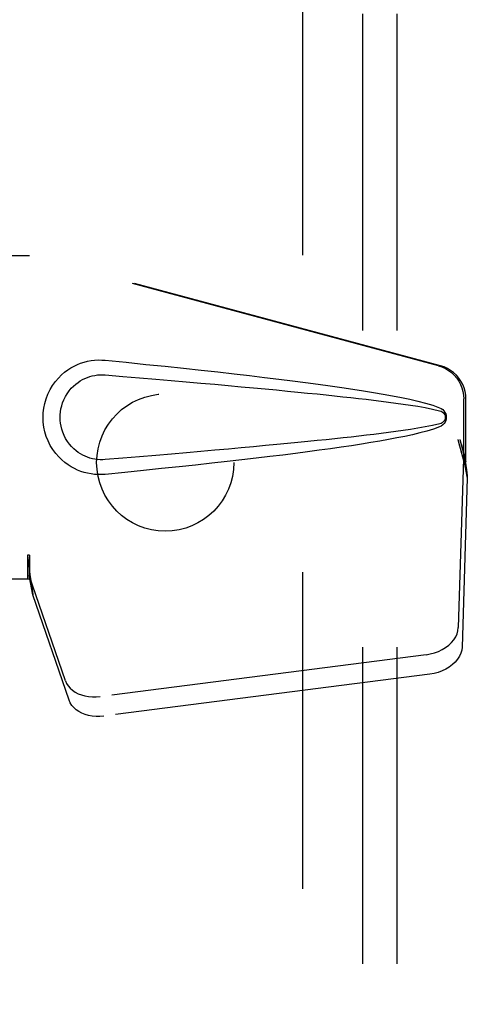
# Model space of a CAD drawing. Header units: inches. Extents: x 0 to 210, y 0 to 136.
# Tile 7 of 23: x 100.04 to 101.67, y 50.86 to 54.45. Entities that reach past the tile are written whole.
import ezdxf

# ---------------------------------------------------------------- set-up
doc = ezdxf.new("R2010")
doc.units = ezdxf.units.IN
doc.header["$LTSCALE"] = 11.54725
doc.header["$MEASUREMENT"] = 0
doc.linetypes.add('HIDDEN', pattern=[0.2, 0.1, -0.1])
for name, color, linetype in [('DEFAULT_2', 8, 'HIDDEN'), ('DOOR_ASSEMBLY', 7, 'CONTINUOUS'), ('SUBPANEL', 7, 'CONTINUOUS')]:
    doc.layers.add(name, color=color, linetype=linetype)

msp = doc.modelspace()

# ---------------------------------------------------------------- linework, layer by layer
at = {"layer": 'DEFAULT_2', "color": 8, "linetype": 'HIDDEN'}
msp.add_line((101.0728, 89.3881), (101.0728, 16.2841), dxfattribs=at)
at = {"layer": 'DOOR_ASSEMBLY', "color": 8, "linetype": 'HIDDEN'}
for p, q in [((99.7573, 53.5911), (100.0782, 53.5911)), ((101.568, 53.1887), (100.0706, 53.5911)), ((101.5757, 53.1887), (100.0782, 53.5911)), ((101.6604, 52.8382), (101.6604, 53.068)), ((101.6681, 52.8382), (101.6681, 53.068)), ((101.6386, 52.9198), (101.6604, 52.8382)), ((101.6462, 52.9198), (101.6681, 52.8382)), ((101.6596, 52.8497), (101.6405, 52.2346)), ((101.6596, 52.8497), (101.6732, 52.7786)), ((101.6681, 52.8382), (101.6604, 52.8382)), ((101.662, 52.8658), (101.6706, 52.8095)), ((101.6706, 52.8095), (101.6716, 52.7987)), ((101.6732, 52.7786), (101.6541, 52.1635)), ((101.6716, 52.7987), (101.6724, 52.7884)), ((101.6724, 52.7884), (101.6732, 52.7786)), ((100.0782, 52.4986), (100.0706, 52.4986)), ((100.0706, 52.4986), (100.0706, 52.4111)), ((100.0782, 52.4986), (100.0782, 52.4111)), ((100.0782, 52.4111), (99.7573, 52.4111)), ((100.2087, 52.0406), (100.0768, 52.4244)), ((100.0904, 52.3534), (100.0768, 52.4244)), ((100.0861, 52.3838), (100.0904, 52.3534)), ((100.2223, 51.9695), (100.0904, 52.3534)), ((101.523, 52.1355), (100.3355, 51.983)), ((101.5366, 52.0645), (100.3491, 51.912))]:
    msp.add_line(p, q, dxfattribs=at)
for points in [[(100.3542, 52.7931), (100.3413, 52.7922), (100.3284, 52.7921), (100.3155, 52.7929), (100.3026, 52.7945), (100.2899, 52.7969), (100.2773, 52.8001), (100.2651, 52.804), (100.2532, 52.8087), (100.2415, 52.8142), (100.23, 52.8205), (100.2185, 52.8277), (100.2072, 52.8361), (100.1958, 52.8457), (100.1846, 52.8567), (100.1736, 52.8695), (100.1632, 52.8835), (100.1539, 52.8988), (100.1459, 52.9149), (100.1393, 52.9315), (100.1342, 52.9485), (100.1306, 52.9656), (100.1284, 52.9829), (100.1276, 53.0002), (100.1282, 53.0175), (100.1303, 53.0348), (100.1338, 53.0519), (100.1387, 53.0689), (100.1452, 53.0856), (100.1531, 53.1018), (100.1622, 53.1171), (100.1725, 53.1313), (100.1835, 53.1442), (100.1947, 53.1554), (100.2061, 53.1652), (100.2175, 53.1737), (100.229, 53.1811), (100.2406, 53.1875), (100.2524, 53.1931), (100.2644, 53.1979), (100.2767, 53.2019), (100.2894, 53.2051), (100.3022, 53.2076), (100.3152, 53.2092)], [(100.3152, 53.2092), (100.3282, 53.21), (100.3412, 53.2099), (100.3542, 53.2091)], [(100.3542, 53.2091), (100.4298, 53.2015), (100.5024, 53.1941), (100.5721, 53.1869), (100.639, 53.1799), (100.7031, 53.173), (100.7646, 53.1662), (100.8236, 53.1596), (100.8802, 53.1531), (100.9344, 53.1467), (100.9864, 53.1404), (101.0362, 53.1342), (101.084, 53.128), (101.1298, 53.1219), (101.1737, 53.1159), (101.2158, 53.1099), (101.2561, 53.1039), (101.2947, 53.0979), (101.3316, 53.0918), (101.3669, 53.0857), (101.4007, 53.0795), (101.433, 53.0732), (101.4639, 53.0667), (101.4933, 53.0599), (101.5212, 53.0527), (101.5476, 53.0447), (101.5724, 53.036)], [(101.568, 53.1887), (101.581, 53.1845), (101.5933, 53.1789), (101.605, 53.1719), (101.6158, 53.1638), (101.6258, 53.1544), (101.6346, 53.1441), (101.6423, 53.1328), (101.6487, 53.1208), (101.6538, 53.1082), (101.6574, 53.0951), (101.6596, 53.0817), (101.6604, 53.068)], [(101.6681, 53.068), (101.6673, 53.0817), (101.6651, 53.0951), (101.6614, 53.1082), (101.6564, 53.1208), (101.65, 53.1328), (101.6423, 53.1441), (101.6334, 53.1544), (101.6235, 53.1638), (101.6126, 53.1719), (101.601, 53.1789), (101.5886, 53.1845), (101.5757, 53.1887)], [(100.3542, 52.8466), (100.3448, 52.8461), (100.3354, 52.8462), (100.326, 52.8469), (100.3167, 52.8481), (100.3074, 52.85), (100.2983, 52.8524), (100.2895, 52.8554), (100.2808, 52.8589), (100.2724, 52.8629), (100.2641, 52.8676), (100.2559, 52.8729), (100.2477, 52.879), (100.2396, 52.886), (100.2315, 52.894), (100.2236, 52.9032), (100.2162, 52.9133), (100.2096, 52.9241), (100.2039, 52.9353), (100.1994, 52.9465), (100.1958, 52.9577), (100.1931, 52.9687), (100.1913, 52.9794), (100.1902, 52.9899), (100.1898, 53.0003), (100.1901, 53.0106), (100.1911, 53.0211), (100.1927, 53.0318), (100.1953, 53.0426), (100.1987, 53.0538), (100.2031, 53.065), (100.2087, 53.0763), (100.2151, 53.0872), (100.2225, 53.0975), (100.2303, 53.1069), (100.2384, 53.1151), (100.2466, 53.1223), (100.2549, 53.1285), (100.2632, 53.134), (100.2716, 53.1388), (100.2802, 53.1429), (100.2889, 53.1465), (100.2978, 53.1496), (100.307, 53.152), (100.3164, 53.1539), (100.3258, 53.1553), (100.3352, 53.156), (100.3447, 53.1561), (100.3542, 53.1556)], [(100.3542, 53.1556), (100.4176, 53.1503), (100.4788, 53.1451), (100.5378, 53.1401), (100.5947, 53.1352), (100.6495, 53.1304), (100.7023, 53.1258), (100.7531, 53.1213), (100.8019, 53.1169), (100.8488, 53.1126), (100.8938, 53.1085), (100.9369, 53.1045), (100.9781, 53.1006), (101.0176, 53.0968), (101.0553, 53.0931), (101.0913, 53.0895), (101.1257, 53.0861), (101.1584, 53.0827), (101.1897, 53.0794), (101.2199, 53.0762), (101.2489, 53.073), (101.2772, 53.0698), (101.3048, 53.0666), (101.332, 53.0634), (101.3589, 53.0601), (101.3857, 53.0567), (101.4125, 53.0531), (101.4393, 53.0494), (101.4661, 53.0454), (101.4929, 53.0412), (101.5196, 53.0365), (101.5462, 53.0312), (101.5725, 53.0252)], [(101.5724, 53.036), (101.5785, 53.0329), (101.5837, 53.0291), (101.5883, 53.0244), (101.5919, 53.0191), (101.5946, 53.0135), (101.5962, 53.0075), (101.5967, 53.0013), (101.5962, 52.995), (101.5947, 52.989), (101.5921, 52.9833), (101.5884, 52.978), (101.5839, 52.9732), (101.5785, 52.9693), (101.5724, 52.9661)], [(101.5725, 53.0252), (101.5777, 53.0234), (101.5821, 53.0209), (101.5859, 53.0177), (101.589, 53.014), (101.5912, 53.0099), (101.5926, 53.0055), (101.593, 53.0009), (101.5925, 52.9962), (101.5911, 52.9919), (101.5888, 52.9879), (101.5857, 52.9843), (101.5819, 52.9811), (101.5776, 52.9787), (101.5726, 52.9769)], [(101.5726, 52.9769), (101.5462, 52.971), (101.5197, 52.9657), (101.4931, 52.961), (101.4664, 52.9568), (101.4396, 52.9528), (101.4128, 52.9491), (101.3861, 52.9455), (101.3593, 52.9421), (101.3325, 52.9388), (101.3054, 52.9356), (101.2778, 52.9324), (101.2496, 52.9292), (101.2206, 52.926), (101.1905, 52.9228), (101.1592, 52.9195), (101.1265, 52.9161), (101.0922, 52.9127), (101.0562, 52.9091), (101.0185, 52.9054), (100.979, 52.9016), (100.9377, 52.8977), (100.8945, 52.8937), (100.8495, 52.8896), (100.8026, 52.8853), (100.7538, 52.8809), (100.7029, 52.8764), (100.6501, 52.8718), (100.5951, 52.867), (100.5381, 52.8621), (100.479, 52.8571), (100.4177, 52.8519), (100.3542, 52.8466)], [(101.5724, 52.9661), (101.5498, 52.9581), (101.5258, 52.9508), (101.5005, 52.944), (101.4739, 52.9377), (101.4461, 52.9316), (101.4169, 52.9257), (101.3866, 52.92), (101.3548, 52.9143), (101.3217, 52.9087), (101.2872, 52.9031), (101.2512, 52.8975), (101.2136, 52.892), (101.1746, 52.8864), (101.1339, 52.8808), (101.0915, 52.8751), (101.0474, 52.8694), (101.0014, 52.8636), (100.9536, 52.8578), (100.9038, 52.8518), (100.852, 52.8458), (100.7981, 52.8397), (100.742, 52.8334), (100.6835, 52.827), (100.6228, 52.8205), (100.5595, 52.8139), (100.4937, 52.8071), (100.4253, 52.8002), (100.3542, 52.7931)], [(101.6386, 52.9198), (101.6439, 52.9003), (101.6492, 52.8811), (101.6546, 52.8622), (101.6601, 52.8438), (101.6654, 52.8263), (101.6706, 52.8095)], [(101.6462, 52.9198), (101.6488, 52.9103), (101.6515, 52.9008), (101.6541, 52.8916), (101.6568, 52.8826), (101.6594, 52.874), (101.662, 52.8658)], [(101.662, 52.8658), (101.6616, 52.8629), (101.6612, 52.8602), (101.6608, 52.8574), (101.6605, 52.8548), (101.6601, 52.8522), (101.6596, 52.8497)], [(100.0706, 52.4986), (100.0731, 52.4783), (100.0757, 52.4583), (100.0784, 52.4386), (100.081, 52.4196), (100.0861, 52.3838)], [(100.0782, 52.4986), (100.0781, 52.4883), (100.0778, 52.4583)], [(100.0778, 52.4583), (100.0776, 52.449), (100.0774, 52.44)], [(100.085, 52.3915), (100.0835, 52.4025), (100.0813, 52.4199), (100.0797, 52.4359), (100.0785, 52.4504), (100.078, 52.4632), (100.0779, 52.4708)], [(100.0774, 52.44), (100.0773, 52.4346), (100.0772, 52.4319), (100.0771, 52.4294), (100.077, 52.4268), (100.0768, 52.4244)], [(101.523, 52.1355), (101.5385, 52.1382), (101.5534, 52.1422), (101.5678, 52.1475), (101.5814, 52.154), (101.5941, 52.1617), (101.6055, 52.1703), (101.6155, 52.1798), (101.6241, 52.19), (101.6309, 52.2007), (101.636, 52.2119), (101.6392, 52.2231), (101.6405, 52.2346)], [(101.6541, 52.1635), (101.6527, 52.1521), (101.6495, 52.1408), (101.6444, 52.1297), (101.6376, 52.119), (101.6291, 52.1088), (101.619, 52.0993), (101.6076, 52.0907), (101.595, 52.083), (101.5813, 52.0765), (101.5669, 52.0712), (101.552, 52.0672), (101.5366, 52.0645)], [(100.2087, 52.0406), (100.2129, 52.0309), (100.2186, 52.0219), (100.2258, 52.0135), (100.2344, 52.0059), (100.2442, 51.9993), (100.2551, 51.9935), (100.2671, 51.9889), (100.2798, 51.9853), (100.2932, 51.983), (100.3071, 51.9818), (100.3212, 51.9818), (100.3355, 51.983)], [(100.3491, 51.912), (100.3347, 51.9107), (100.3206, 51.9107), (100.3068, 51.9119), (100.2934, 51.9143), (100.2806, 51.9178), (100.2687, 51.9225), (100.2577, 51.9282), (100.2479, 51.9349), (100.2394, 51.9425), (100.2322, 51.9509), (100.2265, 51.9599), (100.2223, 51.9695)]]:
    msp.add_lwpolyline(points, dxfattribs=at)
at = {"layer": 'SUBPANEL', "color": 8, "linetype": 'HIDDEN'}
for p, q in [((101.2915, 86.8048), (101.2915, 18.8673)), ((101.4165, 86.8048), (101.4165, 18.8673))]:
    msp.add_line(p, q, dxfattribs=at)
msp.add_circle((100.5728, 52.8361), 0.25, dxfattribs=at)

doc.saveas('drawing.dxf')
